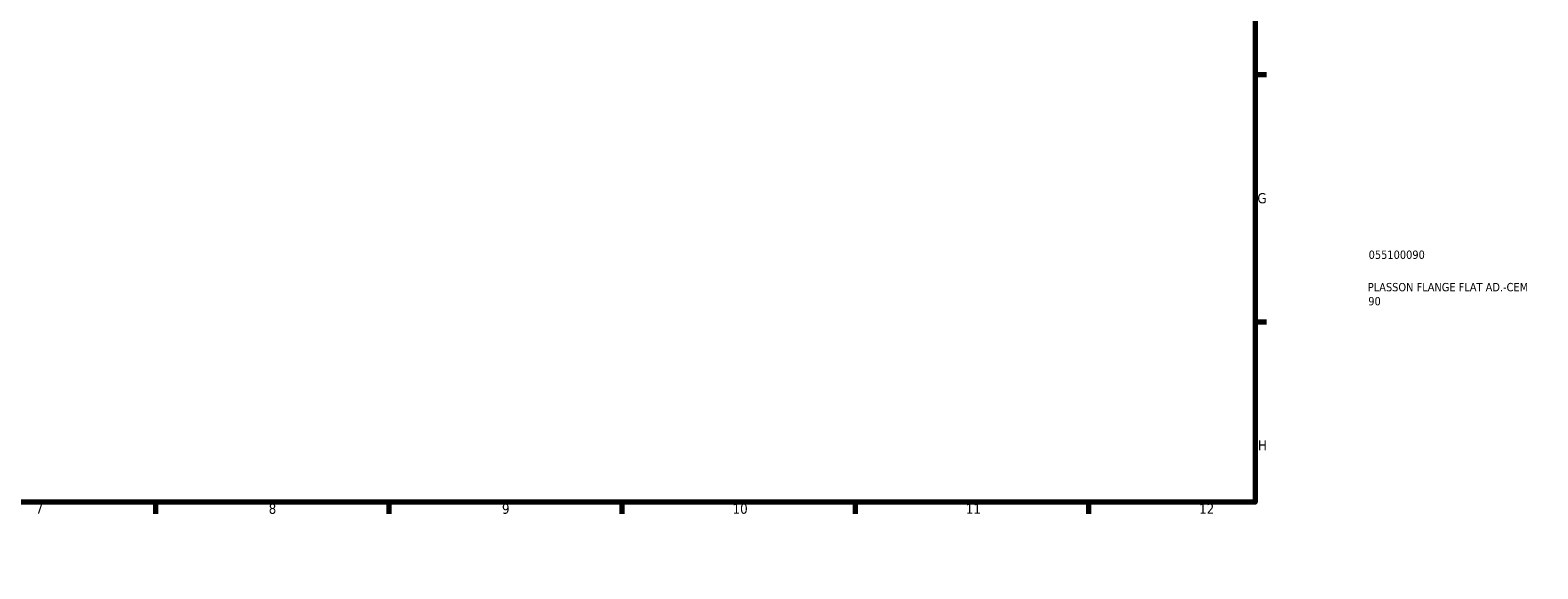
# Model space of a CAD drawing. Header units: millimetres. Extents: x -37 to 906, y -508 to 832.
# Tile 3 of 5: x 453 to 906, y 0 to 162. Entities that reach past the tile are written whole.
import ezdxf

# ---------------------------------------------------------------- set-up
doc = ezdxf.new("R2010")
doc.units = ezdxf.units.MM
doc.layers.add('Border (ANSI)', color=7, linetype='Continuous', lineweight=70)
doc.layers.add('Title (ISO)', color=7, linetype='Continuous', lineweight=50)
doc.styles.add('Note Text (ANSI)', font='tahoma.ttf')
doc.styles.add('Note Text (ISO)', font='tahoma.ttf')

# ---------------------------------------------------------------- blocks, each defined once
blk = doc.blocks.new('Borders Default Border')
at = {"layer": 'Border (ANSI)'}
for p, q in [((70.08, 574), (70.08, 577.45)), ((140.17, 574), (140.17, 577.45)), ((210.25, 574), (210.25, 577.45)), ((280.33, 574), (280.33, 577.45)), ((350.42, 574), (350.42, 577.45)), ((490.58, 574), (490.58, 577.45)), ((560.67, 574), (560.67, 577.45)), ((630.75, 574), (630.75, 577.45)), ((700.83, 574), (700.83, 577.45)), ((770.92, 574), (770.92, 577.45)), ((20, 519.75), (16.55, 519.75)), ((821, 519.75), (824.45, 519.75)), ((20, 445.5), (16.55, 445.5)), ((821, 445.5), (824.45, 445.5)), ((20, 371.25), (16.55, 371.25)), ((821, 371.25), (824.45, 371.25)), ((20, 222.75), (16.55, 222.75)), ((821, 222.75), (824.45, 222.75)), ((20, 148.5), (16.55, 148.5)), ((821, 148.5), (824.45, 148.5)), ((20, 74.25), (16.55, 74.25)), ((821, 74.25), (824.45, 74.25)), ((70.08, 20), (70.08, 16.55)), ((140.17, 20), (140.17, 16.55)), ((210.25, 20), (210.25, 16.55)), ((280.33, 20), (280.33, 16.55)), ((350.42, 20), (350.42, 16.55)), ((490.58, 20), (490.58, 16.55)), ((560.67, 20), (560.67, 16.55)), ((630.75, 20), (630.75, 16.55)), ((700.83, 20), (700.83, 16.55)), ((770.92, 20), (770.92, 16.55))]:
    blk.add_line(p, q, dxfattribs=at)
at = {"layer": 'Border (ANSI)', "flags": 128}
for points in [[(420.5, 594), (420.5, 574), (414.73, 584), (426.27, 584), (420.5, 574)], [(20, 20), (20, 574), (821, 574), (821, 20), (20, 20)], [(0, 297), (20, 297), (10, 302.77), (10, 291.23), (20, 297)], [(841, 297), (821, 297), (831, 302.77), (831, 291.23), (821, 297)], [(420.5, 0), (420.5, 20), (414.73, 10), (426.27, 10), (420.5, 20)]]:
    blk.add_lwpolyline(points, dxfattribs=at)
at = {"layer": 'Border (ANSI)', "attachment_point": 7, "style": 'Note Text (ANSI)'}
for s, insert, char_height in [('1', (34.35, 574.4), 3.05), ('2', (104.2, 574.4), 3.05), ('3', (174.26, 574.34), 3.05), ('4', (244.23, 574.4), 3.05), ('5', (314.48, 574.34), 3.05), ('6', (384.49, 574.34), 3.05), ('7', (454.6, 574.4), 3.05), ('8', (524.63, 574.33), 3.05), ('9', (594.7, 574.34), 3.05), ('10', (663.96, 574.34), 3.048), ('11', (734.04, 574.4), 3.048), ('12', (804.13, 574.4), 3.048), ('A', (16.78, 555.35), 3.05), ('A', (821.63, 555.35), 3.05), ('B', (17.15, 481.1), 3.05), ('B', (821.99, 481.1), 3.05), ('C', (16.95, 406.8), 3.05), ('C', (821.8, 406.8), 3.05), ('D', (16.96, 332.6), 3.05), ('D', (821.81, 332.6), 3.05), ('E', (17.21, 258.35), 3.05), ('E', (822.05, 258.35), 3.05), ('F', (17.29, 184.1), 3.05), ('F', (822.14, 184.1), 3.05), ('G', (16.81, 109.79), 3.05), ('G', (821.66, 109.79), 3.05), ('H', (16.97, 35.6), 3.05), ('H', (821.81, 35.6), 3.05), ('1', (34.35, 16.55), 3.05), ('2', (104.2, 16.55), 3.05), ('3', (174.26, 16.49), 3.05), ('4', (244.23, 16.55), 3.05), ('5', (314.48, 16.49), 3.05), ('6', (384.49, 16.49), 3.05), ('7', (454.6, 16.55), 3.05), ('8', (524.63, 16.48), 3.05), ('9', (594.7, 16.49), 3.05), ('10', (663.96, 16.49), 3.048), ('11', (734.04, 16.55), 3.048), ('12', (804.13, 16.55), 3.048)]:
    blk.add_mtext(s, dxfattribs=dict(at, insert=insert, char_height=char_height))
blk = doc.blocks.new('Title Blocks ISO')
at = {"layer": 'Title (ISO)', "color": 232, "true_color": 0xca0064, "style": 'Note Text (ISO)'}
for tag, p in [('PART_NUMBER_001', (34.08, 73.14)), ('DESCRIPTION_001', (33.84, 63.4)), ('DESCRIPTION_002', (33.98, 59.18))]:
    blk.add_attdef(tag, p, '', height=2.5, dxfattribs=at)

msp = doc.modelspace()

# ---------------------------------------------------------------- block references
msp.add_blockref('Borders Default Border', (0, 0))
msp.add_blockref('Title Blocks ISO', (821, 20)).add_auto_attribs({'PART_NUMBER_001': '055100090', 'DESCRIPTION_001': 'PLASSON FLANGE FLAT AD.-CEM', 'DESCRIPTION_002': '90'})

doc.saveas('drawing.dxf')
